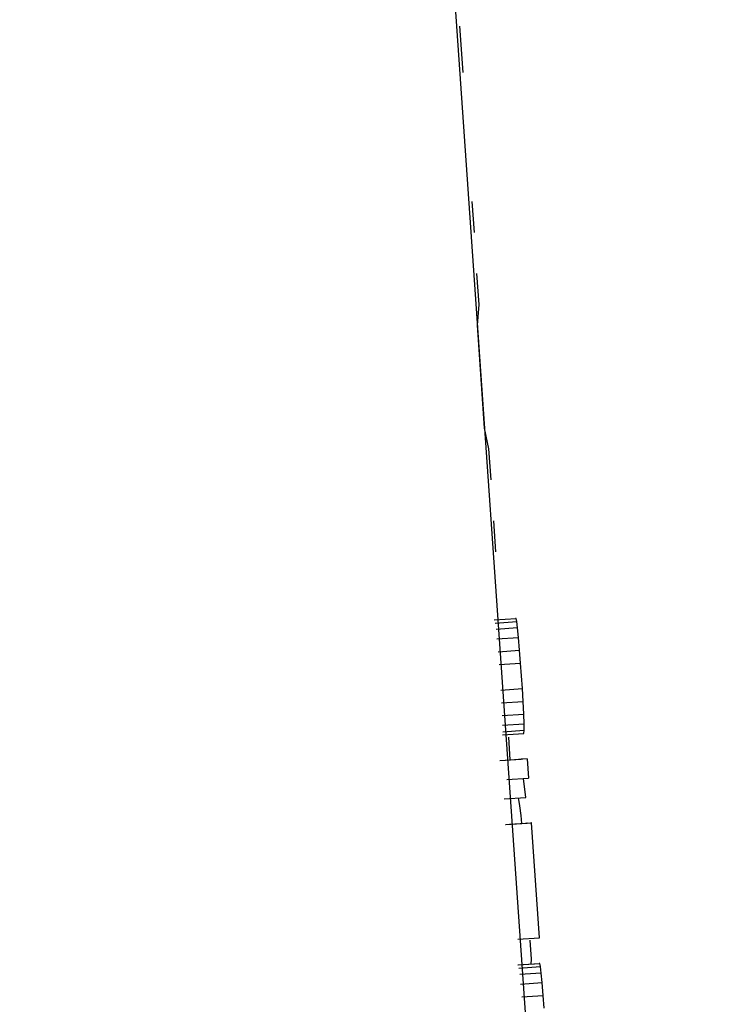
# Model space of a CAD drawing. Header units: inches. Extents: x 170 to 312, y 215 to 248.
# Tile 140 of 256: x 185.5173 to 185.5399, y 243.4941 to 243.5256. Entities that reach past the tile are written whole.
import ezdxf

# ---------------------------------------------------------------- set-up
doc = ezdxf.new("R2010")
doc.units = ezdxf.units.IN
doc.header["$LTSCALE"] = 0.25
doc.header["$MEASUREMENT"] = 0
doc.layers.add('ANNOTATIONS', color=1, linetype='Continuous')
doc.layers.add('MOTOR RH', color=7, linetype='Continuous')
doc.styles.add('ARIAL', font='arial.ttf', dxfattribs={"height": 0.09375})
doc.dimstyles.new('STANDARD$0', dxfattribs={"dimtxt": 0.09375, "dimasz": 0.09375, "dimexe": 0.03125, "dimexo": 0.046875, "dimgap": 0.09, "dimtad": 0, "dimtih": 1, "dimtoh": 1, "dimdec": 4, "dimzin": 0, "dimdsep": 46, "dimtxsty": 'ARIAL', "dimcen": 0.09, "dimadec": 0, "dimazin": 0, "dimtfac": 1, "dimtdec": 4, "dimtofl": 0, "dimtmove": 0, "dimatfit": 1, "dimfxl": 1, "dimtolj": 1, "dimtzin": 0, "dimarcsym": 0})

# ---------------------------------------------------------------- blocks, each defined once
blk = doc.blocks.new('*D24')
at = {"layer": 'ANNOTATIONS', "color": 0, "lineweight": -2, "transparency": 16777216}
for p, q in [((185.289705, 244.125047), (187.135668, 244.125047)), ((187.104418, 244.031297), (187.104418, 242.331666)), ((187.104418, 240.197174), (187.104418, 241.896805)), ((186.373893, 240.103424), (187.135668, 240.103424))]:
    blk.add_line(p, q, dxfattribs=at)
at = {"layer": 'ANNOTATIONS', "color": 0, "transparency": 16777216}
for points in [[(187.088793, 244.031297), (187.120043, 244.031297), (187.104418, 244.125047)], [(187.088793, 240.197174), (187.120043, 240.197174), (187.104418, 240.103424)]]:
    blk.add_solid(points, dxfattribs=at)
at = {"layer": 'defpoints', "color": 0, "transparency": 16777216}
for p in [(185.24283, 244.125047), (186.327018, 240.103424), (187.104418, 240.103424)]:
    blk.add_point(p, dxfattribs=at)
at = {"layer": 'ANNOTATIONS', "color": 0, "transparency": 16777216, "insert": (187.104418, 242.114236), "char_height": 0.09375, "attachment_point": 5, "style": 'ARIAL'}
blk.add_mtext('\\A1;OPENING\\PHEIGHT', dxfattribs=at)
blk = doc.blocks.new('*D25')
at = {"layer": 'ANNOTATIONS', "color": 0, "lineweight": -2, "transparency": 16777216}
for p, q in [((185.289705, 244.96103), (187.790657, 244.96103)), ((187.759407, 244.86728), (187.759407, 242.749657)), ((187.759407, 240.197174), (187.759407, 242.314797)), ((187.294237, 240.103424), (187.790657, 240.103424))]:
    blk.add_line(p, q, dxfattribs=at)
at = {"layer": 'ANNOTATIONS', "color": 0, "transparency": 16777216}
for points in [[(187.743782, 244.86728), (187.775032, 244.86728), (187.759407, 244.96103)], [(187.743782, 240.197174), (187.775032, 240.197174), (187.759407, 240.103424)]]:
    blk.add_solid(points, dxfattribs=at)
at = {"layer": 'defpoints', "color": 0, "transparency": 16777216}
for p in [(185.24283, 244.96103), (187.247362, 240.103424), (187.759407, 240.103424)]:
    blk.add_point(p, dxfattribs=at)
at = {"layer": 'ANNOTATIONS', "color": 0, "transparency": 16777216, "insert": (187.759407, 242.532227), "char_height": 0.09375, "attachment_point": 5, "style": 'ARIAL'}
blk.add_mtext('\\A1;TOTAL\\PHEIGHT', dxfattribs=at)

msp = doc.modelspace()

# ---------------------------------------------------------------- linework, layer by layer
at = {"layer": 'MOTOR RH'}
for p, q in [((185.527747, 243.575525), (185.538997, 243.413733)), ((185.531447, 243.523917), (185.531345, 243.525401)), ((185.531729, 243.519794), (185.531797, 243.518804)), ((185.531955, 243.516495), (185.531887, 243.517485)), ((185.531902, 243.515831), (185.531955, 243.516495)), ((185.532128, 243.512533), (185.531902, 243.515831)), ((185.532271, 243.511878), (185.532128, 243.512533)), ((185.532339, 243.510888), (185.532271, 243.511878)), ((185.532497, 243.508579), (185.53243, 243.509569)), ((185.532438, 243.5064), (185.533141, 243.506448)), ((185.532473, 243.506299), (185.53316, 243.506346)), ((185.533141, 243.506448), (185.533125, 243.506447)), ((185.53316, 243.506346), (185.533141, 243.506448)), ((185.533186, 243.506142), (185.53316, 243.506346)), ((185.533186, 243.506142), (185.5325, 243.506095)), ((185.533216, 243.505836), (185.533186, 243.506142)), ((185.532529, 243.505789), (185.533216, 243.505836)), ((185.533252, 243.505427), (185.533216, 243.505836)), ((185.532565, 243.50538), (185.533252, 243.505427)), ((185.533284, 243.505018), (185.533252, 243.505427)), ((185.532597, 243.504971), (185.533284, 243.505018)), ((185.53334, 243.5042), (185.533284, 243.505018)), ((185.532653, 243.504152), (185.53334, 243.5042)), ((185.533364, 243.50379), (185.53334, 243.5042)), ((185.532677, 243.503743), (185.533364, 243.50379)), ((185.533384, 243.503381), (185.533364, 243.50379)), ((185.532697, 243.503334), (185.533384, 243.503381)), ((185.533397, 243.503074), (185.533384, 243.503381)), ((185.53271, 243.503027), (185.533397, 243.503074)), ((185.533398, 243.502868), (185.533397, 243.503074)), ((185.532706, 243.502719), (185.533393, 243.502766)), ((185.532712, 243.502821), (185.533398, 243.502868)), ((185.533393, 243.502766), (185.533398, 243.502868)), ((185.532954, 243.501917), (185.532904, 243.502642)), ((185.532616, 243.501894), (185.533302, 243.501941)), ((185.533494, 243.501949), (185.532807, 243.501903)), ((185.533494, 243.501949), (185.533302, 243.501941)), ((185.533494, 243.501949), (185.533536, 243.501336)), ((185.532849, 243.501289), (185.533536, 243.501336)), ((185.533448, 243.500716), (185.533378, 243.501325)), ((185.532761, 243.500669), (185.533448, 243.500716)), ((185.533227, 243.500648), (185.533207, 243.500647)), ((185.533262, 243.500444), (185.533227, 243.500648)), ((185.533299, 243.500138), (185.533262, 243.500444)), ((185.532801, 243.49985), (185.533487, 243.499897)), ((185.532809, 243.49985), (185.533496, 243.499897)), ((185.532927, 243.499856), (185.533614, 243.499903)), ((185.532947, 243.499857), (185.533634, 243.499904)), ((185.533322, 243.499885), (185.533299, 243.500138)), ((185.533496, 243.499897), (185.533487, 243.499897)), ((185.533496, 243.499895), (185.533496, 243.499897)), ((185.533634, 243.499904), (185.533614, 243.499903)), ((185.533886, 243.496221), (185.533634, 243.499904)), ((185.5332, 243.496174), (185.533886, 243.496221)), ((185.53363, 243.495536), (185.533588, 243.49615)), ((185.533623, 243.495383), (185.53363, 243.495536)), ((185.533194, 243.495353), (185.533881, 243.4954)), ((185.533211, 243.495354), (185.533898, 243.495401)), ((185.53323, 243.495252), (185.533917, 243.495299)), ((185.533898, 243.495401), (185.533881, 243.4954)), ((185.533917, 243.495299), (185.533898, 243.495401)), ((185.533943, 243.495095), (185.533917, 243.495299)), ((185.533943, 243.495095), (185.533256, 243.495048)), ((185.533972, 243.494789), (185.533943, 243.495095)), ((185.533285, 243.494742), (185.533972, 243.494789)), ((185.534008, 243.49438), (185.533972, 243.494789)), ((185.533322, 243.494333), (185.534008, 243.49438)), ((185.534041, 243.493971), (185.534008, 243.49438))]:
    msp.add_line(p, q, dxfattribs=at)

# ---------------------------------------------------------------- dimensions: what is measured, and where the dimension line sits
at = {"layer": 'ANNOTATIONS'}
for base, p1, p2, text, picture, middle in [((187.759407, 240.103424), (185.24283, 244.96103), (187.247362, 240.103424), 'TOTAL\\PHEIGHT', '*D25', (187.759407, 242.532227)), ((187.104418, 240.103424), (185.24283, 244.125047), (186.327018, 240.103424), 'OPENING\\PHEIGHT', '*D24', (187.104418, 242.114236))]:
    dim = msp.add_linear_dim(base=base, p1=p1, p2=p2, angle=90, text=text, dimstyle='STANDARD$0', dxfattribs=at)
    dim.commit()
    dim.dimension.update_dxf_attribs({"geometry": picture, "text_midpoint": middle})

doc.saveas('drawing.dxf')
